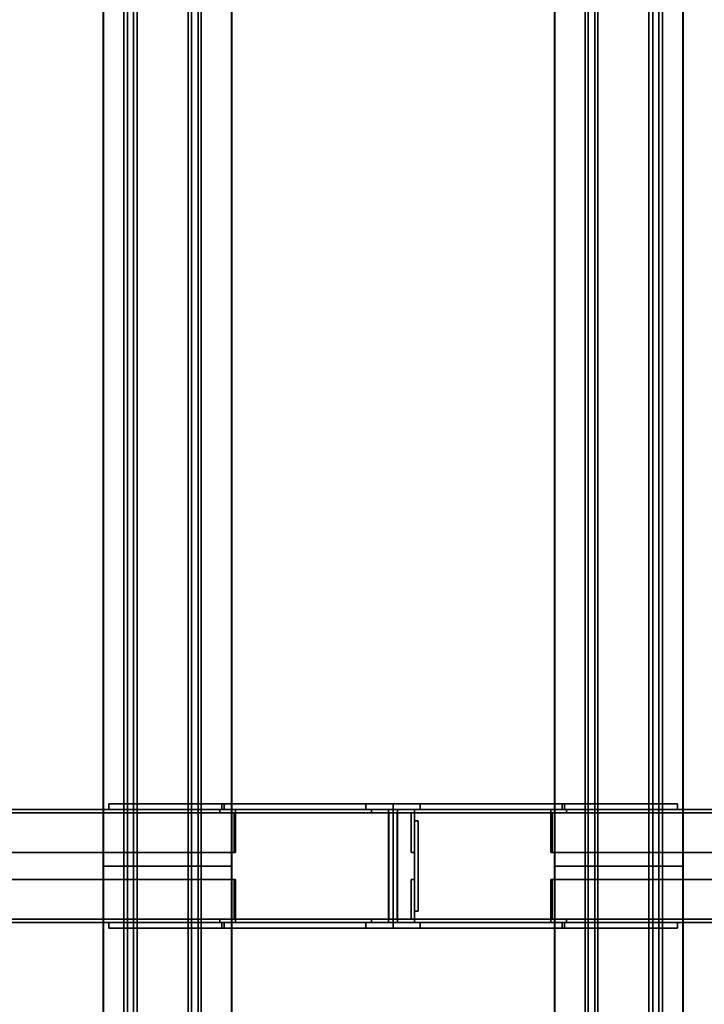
# Model space of a CAD drawing. Extents: x 13429 to 13460.1, y 572.8 to 605.1.
# Tile 17 of 256: x 13437.1 to 13437.7, y 576 to 576.9. Entities that reach past the tile are written whole.
import ezdxf

# ---------------------------------------------------------------- set-up
doc = ezdxf.new("R2010")
doc.units = 0
doc.header["$LTSCALE"] = 150
doc.header["$MEASUREMENT"] = 0
doc.layers.add('3DFACE_PLATE', color=7, linetype='CONTINUOUS')
doc.layers.add('3DFACE_SHAPE', color=7, linetype='CONTINUOUS')

msp = doc.modelspace()

# ---------------------------------------------------------------- linework, layer by layer
at = {"layer": '3DFACE_PLATE', "color": 6}
for points, invisible_edges in [([(13437.15217, 576.201, 0.4964), (13437.65429, 576.201, 0.4964), (13437.15217, 576.201, 0.34995)], 2), ([(13437.65429, 576.201, 0.4964), (13437.65429, 576.201, 0.34995), (13437.15217, 576.201, 0.34995)], 12), ([(13437.15217, 576.201, 0.34995), (13437.15217, 576.196, 0.34995), (13437.15217, 576.201, 0.4964)], 2), ([(13437.15217, 576.196, 0.34995), (13437.15217, 576.196, 0.4964), (13437.15217, 576.201, 0.4964)], 12), ([(13437.65429, 576.201, 0.34995), (13437.65429, 576.196, 0.34995), (13437.15217, 576.201, 0.34995)], 2), ([(13437.65429, 576.196, 0.34995), (13437.15217, 576.196, 0.34995), (13437.15217, 576.201, 0.34995)], 12), ([(13437.15217, 576.201, 0.4964), (13437.15217, 576.196, 0.4964), (13437.65429, 576.201, 0.4964)], 2), ([(13437.15217, 576.196, 0.4964), (13437.65429, 576.196, 0.4964), (13437.65429, 576.201, 0.4964)], 12), ([(13437.25397, 576.201, 0.79988), (13437.25198, 576.201, 0.81978), (13437.42723, 576.201, 0.6964)], 14), ([(13437.42723, 576.201, 0.6964), (13437.25198, 576.201, 0.81978), (13437.55249, 576.201, 0.79988)], 3), ([(13437.25198, 576.201, 0.81978), (13437.40323, 576.201, 0.8349), (13437.55249, 576.201, 0.79988)], 14), ([(13437.25198, 576.201, 0.81978), (13437.25198, 576.196, 0.81978), (13437.40323, 576.201, 0.8349)], 2), ([(13437.25198, 576.196, 0.81978), (13437.40323, 576.196, 0.8349), (13437.40323, 576.201, 0.8349)], 12), ([(13437.25397, 576.201, 0.79988), (13437.25397, 576.196, 0.79988), (13437.25198, 576.201, 0.81978)], 2), ([(13437.25397, 576.196, 0.79988), (13437.25198, 576.196, 0.81978), (13437.25198, 576.201, 0.81978)], 12), ([(13437.37923, 576.201, 0.6964), (13437.25397, 576.201, 0.79988), (13437.42723, 576.201, 0.6964)], 2), ([(13437.37923, 576.201, 0.6964), (13437.37923, 576.196, 0.6964), (13437.25397, 576.201, 0.79988)], 2), ([(13437.37923, 576.196, 0.6964), (13437.25397, 576.196, 0.79988), (13437.25397, 576.201, 0.79988)], 12), ([(13437.42723, 576.201, 0.6964), (13437.42723, 576.196, 0.6964), (13437.37923, 576.201, 0.6964)], 2), ([(13437.42723, 576.196, 0.6964), (13437.37923, 576.196, 0.6964), (13437.37923, 576.201, 0.6964)], 12), ([(13437.55249, 576.201, 0.79988), (13437.40323, 576.201, 0.8349), (13437.55447, 576.201, 0.81978)], 1), ([(13437.40323, 576.201, 0.8349), (13437.40323, 576.196, 0.8349), (13437.55447, 576.201, 0.81978)], 2), ([(13437.40323, 576.196, 0.8349), (13437.55447, 576.196, 0.81978), (13437.55447, 576.201, 0.81978)], 12), ([(13437.55249, 576.201, 0.79988), (13437.55249, 576.196, 0.79988), (13437.42723, 576.201, 0.6964)], 2), ([(13437.55249, 576.196, 0.79988), (13437.42723, 576.196, 0.6964), (13437.42723, 576.201, 0.6964)], 12), ([(13437.55447, 576.201, 0.81978), (13437.55447, 576.196, 0.81978), (13437.55249, 576.201, 0.79988)], 2), ([(13437.55447, 576.196, 0.81978), (13437.55249, 576.196, 0.79988), (13437.55249, 576.201, 0.79988)], 12), ([(13437.65429, 576.201, 0.4964), (13437.65429, 576.196, 0.4964), (13437.65429, 576.201, 0.34995)], 2), ([(13437.65429, 576.196, 0.4964), (13437.65429, 576.196, 0.34995), (13437.65429, 576.201, 0.34995)], 12), ([(13437.15217, 576.196, 0.34995), (13437.65429, 576.196, 0.34995), (13437.15217, 576.196, 0.4964)], 2), ([(13437.65429, 576.196, 0.34995), (13437.65429, 576.196, 0.4964), (13437.15217, 576.196, 0.4964)], 12), ([(13437.25397, 576.196, 0.79988), (13437.37923, 576.196, 0.6964), (13437.25198, 576.196, 0.81978)], 2), ([(13437.37923, 576.196, 0.6964), (13437.42723, 576.196, 0.6964), (13437.25198, 576.196, 0.81978)], 14), ([(13437.25198, 576.196, 0.81978), (13437.42723, 576.196, 0.6964), (13437.40323, 576.196, 0.8349)], 3), ([(13437.42723, 576.196, 0.6964), (13437.55249, 576.196, 0.79988), (13437.40323, 576.196, 0.8349)], 14), ([(13437.40323, 576.196, 0.8349), (13437.55249, 576.196, 0.79988), (13437.55447, 576.196, 0.81978)], 1), ([(13437.42223, 576.186, 0.6514), (13437.42223, 576.186, 0.6114), (13437.42223, 576.106, 0.6514)], 2), ([(13437.42223, 576.186, 0.6114), (13437.42223, 576.106, 0.6114), (13437.42223, 576.106, 0.6514)], 12), ([(13437.42523, 576.186, 0.6514), (13437.42223, 576.186, 0.6514), (13437.42523, 576.106, 0.6514)], 2), ([(13437.42223, 576.186, 0.6514), (13437.42223, 576.106, 0.6514), (13437.42523, 576.106, 0.6514)], 12), ([(13437.42523, 576.186, 0.6114), (13437.42223, 576.186, 0.6114), (13437.42523, 576.186, 0.6514)], 2), ([(13437.42223, 576.186, 0.6114), (13437.42223, 576.186, 0.6514), (13437.42523, 576.186, 0.6514)], 12), ([(13437.42523, 576.106, 0.6114), (13437.42223, 576.106, 0.6114), (13437.42523, 576.186, 0.6114)], 2), ([(13437.42223, 576.106, 0.6114), (13437.42223, 576.186, 0.6114), (13437.42523, 576.186, 0.6114)], 12), ([(13437.42223, 576.186, 0.5814), (13437.42223, 576.186, 0.5414), (13437.42223, 576.106, 0.5814)], 2), ([(13437.42223, 576.186, 0.5414), (13437.42223, 576.106, 0.5414), (13437.42223, 576.106, 0.5814)], 12), ([(13437.42523, 576.186, 0.5814), (13437.42223, 576.186, 0.5814), (13437.42523, 576.106, 0.5814)], 2), ([(13437.42223, 576.186, 0.5814), (13437.42223, 576.106, 0.5814), (13437.42523, 576.106, 0.5814)], 12), ([(13437.42523, 576.186, 0.5414), (13437.42223, 576.186, 0.5414), (13437.42523, 576.186, 0.5814)], 2), ([(13437.42223, 576.186, 0.5414), (13437.42223, 576.186, 0.5814), (13437.42523, 576.186, 0.5814)], 12), ([(13437.42523, 576.106, 0.5414), (13437.42223, 576.106, 0.5414), (13437.42523, 576.186, 0.5414)], 2), ([(13437.42223, 576.106, 0.5414), (13437.42223, 576.186, 0.5414), (13437.42523, 576.186, 0.5414)], 12), ([(13437.42523, 576.106, 0.6514), (13437.42523, 576.106, 0.6114), (13437.42523, 576.186, 0.6514)], 2), ([(13437.42523, 576.106, 0.6114), (13437.42523, 576.186, 0.6114), (13437.42523, 576.186, 0.6514)], 12), ([(13437.42523, 576.106, 0.5814), (13437.42523, 576.106, 0.5414), (13437.42523, 576.186, 0.5814)], 2), ([(13437.42523, 576.106, 0.5414), (13437.42523, 576.186, 0.5414), (13437.42523, 576.186, 0.5814)], 12), ([(13437.42523, 576.106, 0.6514), (13437.42223, 576.106, 0.6514), (13437.42523, 576.106, 0.6114)], 2), ([(13437.42223, 576.106, 0.6514), (13437.42223, 576.106, 0.6114), (13437.42523, 576.106, 0.6114)], 12), ([(13437.42523, 576.106, 0.5814), (13437.42223, 576.106, 0.5814), (13437.42523, 576.106, 0.5414)], 2), ([(13437.42223, 576.106, 0.5814), (13437.42223, 576.106, 0.5414), (13437.42523, 576.106, 0.5414)], 12), ([(13437.15217, 576.096, 0.4964), (13437.65429, 576.096, 0.4964), (13437.15217, 576.096, 0.34995)], 2), ([(13437.65429, 576.096, 0.4964), (13437.65429, 576.096, 0.34995), (13437.15217, 576.096, 0.34995)], 12), ([(13437.15217, 576.096, 0.34995), (13437.15217, 576.091, 0.34995), (13437.15217, 576.096, 0.4964)], 2), ([(13437.15217, 576.091, 0.34995), (13437.15217, 576.091, 0.4964), (13437.15217, 576.096, 0.4964)], 12), ([(13437.65429, 576.096, 0.34995), (13437.65429, 576.091, 0.34995), (13437.15217, 576.096, 0.34995)], 2), ([(13437.65429, 576.091, 0.34995), (13437.15217, 576.091, 0.34995), (13437.15217, 576.096, 0.34995)], 12), ([(13437.15217, 576.096, 0.4964), (13437.15217, 576.091, 0.4964), (13437.65429, 576.096, 0.4964)], 2), ([(13437.15217, 576.091, 0.4964), (13437.65429, 576.091, 0.4964), (13437.65429, 576.096, 0.4964)], 12), ([(13437.25397, 576.096, 0.79988), (13437.25198, 576.096, 0.81978), (13437.42723, 576.096, 0.6964)], 14), ([(13437.42723, 576.096, 0.6964), (13437.25198, 576.096, 0.81978), (13437.55249, 576.096, 0.79988)], 3), ([(13437.25198, 576.096, 0.81978), (13437.40323, 576.096, 0.8349), (13437.55249, 576.096, 0.79988)], 14), ([(13437.25198, 576.096, 0.81978), (13437.25198, 576.091, 0.81978), (13437.40323, 576.096, 0.8349)], 2), ([(13437.25198, 576.091, 0.81978), (13437.40323, 576.091, 0.8349), (13437.40323, 576.096, 0.8349)], 12), ([(13437.25397, 576.096, 0.79988), (13437.25397, 576.091, 0.79988), (13437.25198, 576.096, 0.81978)], 2), ([(13437.25397, 576.091, 0.79988), (13437.25198, 576.091, 0.81978), (13437.25198, 576.096, 0.81978)], 12), ([(13437.37923, 576.096, 0.6964), (13437.25397, 576.096, 0.79988), (13437.42723, 576.096, 0.6964)], 2), ([(13437.37923, 576.096, 0.6964), (13437.37923, 576.091, 0.6964), (13437.25397, 576.096, 0.79988)], 2), ([(13437.37923, 576.091, 0.6964), (13437.25397, 576.091, 0.79988), (13437.25397, 576.096, 0.79988)], 12), ([(13437.42723, 576.096, 0.6964), (13437.42723, 576.091, 0.6964), (13437.37923, 576.096, 0.6964)], 2), ([(13437.42723, 576.091, 0.6964), (13437.37923, 576.091, 0.6964), (13437.37923, 576.096, 0.6964)], 12), ([(13437.55249, 576.096, 0.79988), (13437.40323, 576.096, 0.8349), (13437.55447, 576.096, 0.81978)], 1), ([(13437.40323, 576.096, 0.8349), (13437.40323, 576.091, 0.8349), (13437.55447, 576.096, 0.81978)], 2), ([(13437.40323, 576.091, 0.8349), (13437.55447, 576.091, 0.81978), (13437.55447, 576.096, 0.81978)], 12), ([(13437.55249, 576.096, 0.79988), (13437.55249, 576.091, 0.79988), (13437.42723, 576.096, 0.6964)], 2), ([(13437.55249, 576.091, 0.79988), (13437.42723, 576.091, 0.6964), (13437.42723, 576.096, 0.6964)], 12), ([(13437.55447, 576.096, 0.81978), (13437.55447, 576.091, 0.81978), (13437.55249, 576.096, 0.79988)], 2), ([(13437.55447, 576.091, 0.81978), (13437.55249, 576.091, 0.79988), (13437.55249, 576.096, 0.79988)], 12), ([(13437.65429, 576.096, 0.4964), (13437.65429, 576.091, 0.4964), (13437.65429, 576.096, 0.34995)], 2), ([(13437.65429, 576.091, 0.4964), (13437.65429, 576.091, 0.34995), (13437.65429, 576.096, 0.34995)], 12), ([(13437.15217, 576.091, 0.34995), (13437.65429, 576.091, 0.34995), (13437.15217, 576.091, 0.4964)], 2), ([(13437.65429, 576.091, 0.34995), (13437.65429, 576.091, 0.4964), (13437.15217, 576.091, 0.4964)], 12), ([(13437.25397, 576.091, 0.79988), (13437.37923, 576.091, 0.6964), (13437.25198, 576.091, 0.81978)], 2), ([(13437.37923, 576.091, 0.6964), (13437.42723, 576.091, 0.6964), (13437.25198, 576.091, 0.81978)], 14), ([(13437.25198, 576.091, 0.81978), (13437.42723, 576.091, 0.6964), (13437.40323, 576.091, 0.8349)], 3), ([(13437.42723, 576.091, 0.6964), (13437.55249, 576.091, 0.79988), (13437.40323, 576.091, 0.8349)], 14), ([(13437.40323, 576.091, 0.8349), (13437.55249, 576.091, 0.79988), (13437.55447, 576.091, 0.81978)], 1)]:
    msp.add_3dface(points, dxfattribs=dict(at, invisible_edges=invisible_edges))
at = {"layer": '3DFACE_SHAPE', "color": 13}
for points, invisible_edges in [([(13437.14724, 579.446, 0.83246), (13437.14724, 576.146, 0.83246), (13437.17407, 579.446, 0.83514)], 2), ([(13437.14724, 576.146, 0.83246), (13437.17407, 576.146, 0.83514), (13437.17407, 579.446, 0.83514)], 12), ([(13437.14754, 579.446, 0.82943), (13437.14754, 576.146, 0.82943), (13437.14724, 579.446, 0.83246)], 2), ([(13437.14754, 576.146, 0.82943), (13437.14724, 576.146, 0.83246), (13437.14724, 579.446, 0.83246)], 12), ([(13437.1774, 579.446, 0.83242), (13437.1774, 576.146, 0.83242), (13437.14754, 579.446, 0.82943)], 2), ([(13437.1774, 576.146, 0.83242), (13437.14754, 576.146, 0.82943), (13437.14754, 579.446, 0.82943)], 12), ([(13437.16542, 579.446, 0.92167), (13437.16542, 576.146, 0.92167), (13437.22512, 579.446, 0.92764)], 2), ([(13437.16542, 576.146, 0.92167), (13437.22512, 576.146, 0.92764), (13437.22512, 579.446, 0.92764)], 12), ([(13437.17407, 579.446, 0.83514), (13437.17407, 576.146, 0.83514), (13437.16542, 579.446, 0.92167)], 2), ([(13437.17407, 576.146, 0.83514), (13437.16542, 576.146, 0.92167), (13437.16542, 579.446, 0.92167)], 12), ([(13437.16874, 579.446, 0.91895), (13437.16874, 576.146, 0.91895), (13437.1774, 579.446, 0.83242)], 2), ([(13437.16874, 576.146, 0.91895), (13437.1774, 576.146, 0.83242), (13437.1774, 579.446, 0.83242)], 12), ([(13437.2224, 579.446, 0.92431), (13437.2224, 576.146, 0.92431), (13437.16874, 579.446, 0.91895)], 2), ([(13437.2224, 576.146, 0.92431), (13437.16874, 576.146, 0.91895), (13437.16874, 579.446, 0.91895)], 12), ([(13437.23105, 579.446, 0.83778), (13437.23105, 576.146, 0.83778), (13437.2224, 579.446, 0.92431)], 2), ([(13437.23105, 576.146, 0.83778), (13437.2224, 576.146, 0.92431), (13437.2224, 579.446, 0.92431)], 12), ([(13437.22512, 579.446, 0.92764), (13437.22512, 576.146, 0.92764), (13437.23377, 579.446, 0.84111)], 2), ([(13437.22512, 576.146, 0.92764), (13437.23377, 576.146, 0.84111), (13437.23377, 579.446, 0.84111)], 12), ([(13437.2609, 579.446, 0.84077), (13437.2609, 576.146, 0.84077), (13437.23105, 579.446, 0.83778)], 2), ([(13437.2609, 576.146, 0.84077), (13437.23105, 576.146, 0.83778), (13437.23105, 579.446, 0.83778)], 12), ([(13437.23377, 579.446, 0.84111), (13437.23377, 576.146, 0.84111), (13437.2606, 579.446, 0.84379)], 2), ([(13437.23377, 576.146, 0.84111), (13437.2606, 576.146, 0.84379), (13437.2606, 579.446, 0.84379)], 12), ([(13437.2606, 579.446, 0.84379), (13437.2606, 576.146, 0.84379), (13437.2609, 579.446, 0.84077)], 2), ([(13437.2606, 576.146, 0.84379), (13437.2609, 576.146, 0.84077), (13437.2609, 579.446, 0.84077)], 12), ([(13437.54556, 579.446, 0.84077), (13437.54556, 576.146, 0.84077), (13437.54586, 579.446, 0.84379)], 2), ([(13437.54556, 576.146, 0.84077), (13437.54586, 576.146, 0.84379), (13437.54586, 579.446, 0.84379)], 12), ([(13437.57541, 579.446, 0.83778), (13437.57541, 576.146, 0.83778), (13437.54556, 579.446, 0.84077)], 2), ([(13437.57541, 576.146, 0.83778), (13437.54556, 576.146, 0.84077), (13437.54556, 579.446, 0.84077)], 12), ([(13437.54586, 579.446, 0.84379), (13437.54586, 576.146, 0.84379), (13437.57269, 579.446, 0.84111)], 2), ([(13437.54586, 576.146, 0.84379), (13437.57269, 576.146, 0.84111), (13437.57269, 579.446, 0.84111)], 12), ([(13437.57269, 579.446, 0.84111), (13437.57269, 576.146, 0.84111), (13437.58134, 579.446, 0.92764)], 2), ([(13437.57269, 576.146, 0.84111), (13437.58134, 576.146, 0.92764), (13437.58134, 579.446, 0.92764)], 12), ([(13437.58406, 579.446, 0.92431), (13437.58406, 576.146, 0.92431), (13437.57541, 579.446, 0.83778)], 2), ([(13437.58406, 576.146, 0.92431), (13437.57541, 576.146, 0.83778), (13437.57541, 579.446, 0.83778)], 12), ([(13437.58134, 579.446, 0.92764), (13437.58134, 576.146, 0.92764), (13437.64104, 579.446, 0.92167)], 2), ([(13437.58134, 576.146, 0.92764), (13437.64104, 576.146, 0.92167), (13437.64104, 579.446, 0.92167)], 12), ([(13437.63772, 579.446, 0.91895), (13437.63772, 576.146, 0.91895), (13437.58406, 579.446, 0.92431)], 2), ([(13437.63772, 576.146, 0.91895), (13437.58406, 576.146, 0.92431), (13437.58406, 579.446, 0.92431)], 12), ([(13437.62906, 579.446, 0.83242), (13437.62906, 576.146, 0.83242), (13437.63772, 579.446, 0.91895)], 2), ([(13437.62906, 576.146, 0.83242), (13437.63772, 576.146, 0.91895), (13437.63772, 579.446, 0.91895)], 12), ([(13437.65891, 579.446, 0.82943), (13437.65891, 576.146, 0.82943), (13437.62906, 579.446, 0.83242)], 2), ([(13437.65891, 576.146, 0.82943), (13437.62906, 576.146, 0.83242), (13437.62906, 579.446, 0.83242)], 12), ([(13437.63239, 579.446, 0.83514), (13437.63239, 576.146, 0.83514), (13437.65922, 579.446, 0.83246)], 2), ([(13437.63239, 576.146, 0.83514), (13437.65922, 576.146, 0.83246), (13437.65922, 579.446, 0.83246)], 12), ([(13437.64104, 579.446, 0.92167), (13437.64104, 576.146, 0.92167), (13437.63239, 579.446, 0.83514)], 2), ([(13437.64104, 576.146, 0.92167), (13437.63239, 576.146, 0.83514), (13437.63239, 579.446, 0.83514)], 12), ([(13437.65922, 579.446, 0.83246), (13437.65922, 576.146, 0.83246), (13437.65891, 579.446, 0.82943)], 2), ([(13437.65922, 576.146, 0.83246), (13437.65891, 576.146, 0.82943), (13437.65891, 579.446, 0.82943)], 12), ([(13433.20784, 576.196, 0.43547), (13437.39925, 576.196, 0.8546), (13433.21182, 576.196, 0.39567)], 2), ([(13433.20784, 576.096, 0.43547), (13437.39925, 576.096, 0.8546), (13433.20784, 576.196, 0.43547)], 2), ([(13437.39925, 576.096, 0.8546), (13437.39925, 576.196, 0.8546), (13433.20784, 576.196, 0.43547)], 12), ([(13433.20814, 576.19296, 0.43245), (13437.39955, 576.19296, 0.85158), (13433.20814, 576.09904, 0.43245)], 2), ([(13437.39955, 576.19296, 0.85158), (13437.39955, 576.09904, 0.85158), (13433.20814, 576.09904, 0.43245)], 12), ([(13433.21182, 576.19296, 0.39567), (13437.40323, 576.19296, 0.8148), (13433.20814, 576.19296, 0.43245)], 2), ([(13437.40323, 576.19296, 0.8148), (13437.39955, 576.19296, 0.85158), (13433.20814, 576.19296, 0.43245)], 12), ([(13433.21182, 576.196, 0.39567), (13437.40323, 576.196, 0.8148), (13433.21182, 576.19296, 0.39567)], 2), ([(13437.40323, 576.196, 0.8148), (13437.40323, 576.19296, 0.8148), (13433.21182, 576.19296, 0.39567)], 12), ([(13437.39925, 576.196, 0.8546), (13437.40323, 576.196, 0.8148), (13433.21182, 576.196, 0.39567)], 12), ([(13434.35313, 576.196, 0.36995), (13437.40323, 576.196, 0.36995), (13434.35313, 576.196, 0.32995)], 2), ([(13437.40323, 576.196, 0.36995), (13437.40323, 576.196, 0.32995), (13434.35313, 576.196, 0.32995)], 12), ([(13434.35313, 576.19296, 0.36995), (13437.40323, 576.19296, 0.36995), (13434.35313, 576.196, 0.36995)], 2), ([(13437.40323, 576.19296, 0.36995), (13437.40323, 576.196, 0.36995), (13434.35313, 576.196, 0.36995)], 12), ([(13434.35313, 576.196, 0.32995), (13437.40323, 576.196, 0.32995), (13434.35313, 576.096, 0.32995)], 2), ([(13437.40323, 576.196, 0.32995), (13437.40323, 576.096, 0.32995), (13434.35313, 576.096, 0.32995)], 12), ([(13434.35313, 576.19296, 0.33299), (13437.40323, 576.19296, 0.33299), (13434.35313, 576.19296, 0.36995)], 2), ([(13437.40323, 576.19296, 0.33299), (13437.40323, 576.19296, 0.36995), (13434.35313, 576.19296, 0.36995)], 12), ([(13434.35313, 576.09904, 0.33299), (13437.40323, 576.09904, 0.33299), (13434.35313, 576.19296, 0.33299)], 2), ([(13437.40323, 576.09904, 0.33299), (13437.40323, 576.19296, 0.33299), (13434.35313, 576.19296, 0.33299)], 12), ([(13437.25013, 576.196, 0.38025), (13436.49535, 576.196, 0.67967), (13437.26414, 576.196, 0.41557)], 2), ([(13436.49535, 576.196, 0.67967), (13436.50936, 576.196, 0.715), (13437.26414, 576.196, 0.41557)], 12), ([(13437.25013, 576.1928, 0.38025), (13436.49535, 576.1928, 0.67967), (13437.25013, 576.196, 0.38025)], 2), ([(13436.49535, 576.1928, 0.67967), (13436.49535, 576.196, 0.67967), (13437.25013, 576.196, 0.38025)], 12), ([(13436.50818, 576.1928, 0.71202), (13436.49535, 576.1928, 0.67967), (13437.25013, 576.1928, 0.38025)], 12), ([(13437.26296, 576.1928, 0.41259), (13436.50818, 576.1928, 0.71202), (13437.25013, 576.1928, 0.38025)], 2), ([(13437.26296, 576.158, 0.41259), (13436.50818, 576.158, 0.71202), (13437.26296, 576.1928, 0.41259)], 2), ([(13436.50818, 576.158, 0.71202), (13436.50818, 576.1928, 0.71202), (13437.26296, 576.1928, 0.41259)], 12), ([(13437.26414, 576.196, 0.41557), (13436.50936, 576.196, 0.715), (13437.26414, 576.158, 0.41557)], 2), ([(13436.50936, 576.196, 0.715), (13436.50936, 576.158, 0.715), (13437.26414, 576.158, 0.41557)], 12), ([(13437.26296, 576.1928, 0.41259), (13437.25013, 576.196, 0.38025), (13437.26414, 576.196, 0.41557)], 13), ([(13437.26296, 576.1928, 0.41259), (13437.25013, 576.1928, 0.38025), (13437.25013, 576.196, 0.38025)], 12), ([(13437.26414, 576.158, 0.41557), (13437.26296, 576.1928, 0.41259), (13437.26414, 576.196, 0.41557)], 3), ([(13437.26296, 576.158, 0.41259), (13437.26296, 576.1928, 0.41259), (13437.26414, 576.158, 0.41557)], 2), ([(13437.41903, 576.1928, 0.3914), (13437.38423, 576.196, 0.3914), (13437.42223, 576.196, 0.3914)], 13), ([(13437.41903, 576.1928, 0.3914), (13437.38423, 576.1928, 0.3914), (13437.38423, 576.196, 0.3914)], 12), ([(13437.38423, 576.1928, 0.8014), (13437.41903, 576.1928, 0.8014), (13437.38423, 576.196, 0.8014)], 2), ([(13437.38423, 576.196, 0.8014), (13437.41903, 576.1928, 0.8014), (13437.42223, 576.196, 0.8014)], 3), ([(13437.38423, 576.196, 0.3914), (13437.38423, 576.196, 0.8014), (13437.42223, 576.196, 0.3914)], 2), ([(13437.38423, 576.196, 0.8014), (13437.42223, 576.196, 0.8014), (13437.42223, 576.196, 0.3914)], 12), ([(13437.38423, 576.1928, 0.3914), (13437.38423, 576.1928, 0.8014), (13437.38423, 576.196, 0.3914)], 2), ([(13437.38423, 576.1928, 0.8014), (13437.38423, 576.196, 0.8014), (13437.38423, 576.196, 0.3914)], 12), ([(13437.41903, 576.1928, 0.3914), (13437.41903, 576.1928, 0.8014), (13437.38423, 576.1928, 0.3914)], 2), ([(13437.41903, 576.1928, 0.8014), (13437.38423, 576.1928, 0.8014), (13437.38423, 576.1928, 0.3914)], 12), ([(13437.39925, 576.096, 0.8546), (13437.39955, 576.19296, 0.85158), (13437.39925, 576.196, 0.8546)], 3), ([(13437.39955, 576.19296, 0.85158), (13437.40323, 576.196, 0.8148), (13437.39925, 576.196, 0.8546)], 13), ([(13437.39955, 576.09904, 0.85158), (13437.39955, 576.19296, 0.85158), (13437.39925, 576.096, 0.8546)], 14), ([(13437.39955, 576.19296, 0.85158), (13437.40323, 576.19296, 0.8148), (13437.40323, 576.196, 0.8148)], 12), ([(13437.40323, 576.19296, 0.36995), (13437.40323, 576.19296, 0.33299), (13437.40323, 576.196, 0.36995)], 2), ([(13437.40323, 576.196, 0.36995), (13437.40323, 576.19296, 0.33299), (13437.40323, 576.196, 0.32995)], 3), ([(13437.40323, 576.19296, 0.33299), (13437.40323, 576.09904, 0.33299), (13437.40323, 576.196, 0.32995)], 14), ([(13437.40323, 576.196, 0.32995), (13437.40323, 576.09904, 0.33299), (13437.40323, 576.096, 0.32995)], 3), ([(13437.40323, 576.096, 0.32995), (13437.40323, 576.19296, 0.33299), (13437.40323, 576.196, 0.32995)], 3), ([(13437.40323, 576.19296, 0.33299), (13437.40323, 576.196, 0.36995), (13437.40323, 576.196, 0.32995)], 13), ([(13437.40323, 576.19296, 0.33299), (13437.40323, 576.19296, 0.36995), (13437.40323, 576.196, 0.36995)], 12), ([(13437.40323, 576.196, 0.36995), (13440.45333, 576.196, 0.36995), (13437.40323, 576.196, 0.32995)], 2), ([(13440.45333, 576.196, 0.36995), (13440.45333, 576.196, 0.32995), (13437.40323, 576.196, 0.32995)], 12), ([(13437.40323, 576.19296, 0.36995), (13440.45333, 576.19296, 0.36995), (13437.40323, 576.196, 0.36995)], 2), ([(13440.45333, 576.19296, 0.36995), (13440.45333, 576.196, 0.36995), (13437.40323, 576.196, 0.36995)], 12), ([(13437.40323, 576.196, 0.32995), (13440.45333, 576.196, 0.32995), (13437.40323, 576.096, 0.32995)], 2), ([(13440.45333, 576.196, 0.32995), (13440.45333, 576.096, 0.32995), (13437.40323, 576.096, 0.32995)], 12), ([(13437.40323, 576.19296, 0.8148), (13437.40691, 576.19296, 0.85158), (13437.40323, 576.196, 0.8148)], 2), ([(13437.40323, 576.196, 0.8148), (13437.40691, 576.19296, 0.85158), (13437.40721, 576.196, 0.8546)], 3), ([(13437.40323, 576.196, 0.8148), (13441.59464, 576.196, 0.39567), (13437.40323, 576.19296, 0.8148)], 2), ([(13441.59464, 576.196, 0.39567), (13441.59464, 576.19296, 0.39567), (13437.40323, 576.19296, 0.8148)], 12), ([(13437.40721, 576.196, 0.8546), (13441.59862, 576.196, 0.43547), (13437.40323, 576.196, 0.8148)], 2), ([(13441.59862, 576.196, 0.43547), (13441.59464, 576.196, 0.39567), (13437.40323, 576.196, 0.8148)], 12), ([(13437.40323, 576.09904, 0.33299), (13437.40323, 576.19296, 0.33299), (13437.40323, 576.096, 0.32995)], 14), ([(13437.40323, 576.19296, 0.33299), (13440.45333, 576.19296, 0.33299), (13437.40323, 576.19296, 0.36995)], 2), ([(13440.45333, 576.19296, 0.33299), (13440.45333, 576.19296, 0.36995), (13437.40323, 576.19296, 0.36995)], 12), ([(13437.40323, 576.09904, 0.33299), (13440.45333, 576.09904, 0.33299), (13437.40323, 576.19296, 0.33299)], 2), ([(13440.45333, 576.09904, 0.33299), (13440.45333, 576.19296, 0.33299), (13437.40323, 576.19296, 0.33299)], 12), ([(13437.40323, 576.19296, 0.8148), (13441.59464, 576.19296, 0.39567), (13437.40691, 576.19296, 0.85158)], 2), ([(13437.40691, 576.19296, 0.85158), (13437.40691, 576.09904, 0.85158), (13437.40721, 576.196, 0.8546)], 14), ([(13437.40721, 576.196, 0.8546), (13437.40691, 576.09904, 0.85158), (13437.40721, 576.096, 0.8546)], 3), ([(13437.40691, 576.19296, 0.85158), (13441.59832, 576.19296, 0.43245), (13437.40691, 576.09904, 0.85158)], 2), ([(13441.59832, 576.19296, 0.43245), (13441.59832, 576.09904, 0.43245), (13437.40691, 576.09904, 0.85158)], 12), ([(13441.59464, 576.19296, 0.39567), (13441.59832, 576.19296, 0.43245), (13437.40691, 576.19296, 0.85158)], 12), ([(13437.40721, 576.096, 0.8546), (13441.59862, 576.096, 0.43547), (13437.40721, 576.196, 0.8546)], 2), ([(13441.59862, 576.096, 0.43547), (13441.59862, 576.196, 0.43547), (13437.40721, 576.196, 0.8546)], 12), ([(13437.42223, 576.158, 0.3914), (13437.41903, 576.1928, 0.3914), (13437.42223, 576.196, 0.3914)], 3), ([(13437.41903, 576.1928, 0.8014), (13437.42223, 576.158, 0.8014), (13437.42223, 576.196, 0.8014)], 13), ([(13437.41903, 576.158, 0.3914), (13437.41903, 576.1928, 0.3914), (13437.42223, 576.158, 0.3914)], 2), ([(13437.41903, 576.1928, 0.8014), (13437.41903, 576.158, 0.8014), (13437.42223, 576.158, 0.8014)], 12), ([(13437.41903, 576.158, 0.3914), (13437.41903, 576.158, 0.8014), (13437.41903, 576.1928, 0.3914)], 2), ([(13437.41903, 576.158, 0.8014), (13437.41903, 576.1928, 0.8014), (13437.41903, 576.1928, 0.3914)], 12), ([(13437.42223, 576.196, 0.3914), (13437.42223, 576.196, 0.8014), (13437.42223, 576.158, 0.3914)], 2), ([(13437.42223, 576.196, 0.8014), (13437.42223, 576.158, 0.8014), (13437.42223, 576.158, 0.3914)], 12), ([(13437.55633, 576.196, 0.38025), (13437.5435, 576.1928, 0.41259), (13437.54232, 576.196, 0.41557)], 3), ([(13437.5435, 576.1928, 0.41259), (13437.54232, 576.158, 0.41557), (13437.54232, 576.196, 0.41557)], 13), ([(13437.55633, 576.196, 0.38025), (13437.54232, 576.196, 0.41557), (13438.2971, 576.196, 0.715)], 12), ([(13438.2971, 576.196, 0.715), (13437.54232, 576.196, 0.41557), (13438.2971, 576.158, 0.715)], 2), ([(13437.54232, 576.196, 0.41557), (13437.54232, 576.158, 0.41557), (13438.2971, 576.158, 0.715)], 12), ([(13437.5435, 576.1928, 0.41259), (13437.5435, 576.158, 0.41259), (13437.54232, 576.158, 0.41557)], 12), ([(13437.55633, 576.1928, 0.38025), (13437.5435, 576.1928, 0.41259), (13437.55633, 576.196, 0.38025)], 2), ([(13438.29828, 576.1928, 0.71202), (13437.5435, 576.1928, 0.41259), (13438.31111, 576.1928, 0.67967)], 2), ([(13437.5435, 576.1928, 0.41259), (13437.55633, 576.1928, 0.38025), (13438.31111, 576.1928, 0.67967)], 12), ([(13438.29828, 576.158, 0.71202), (13437.5435, 576.158, 0.41259), (13438.29828, 576.1928, 0.71202)], 2), ([(13437.5435, 576.158, 0.41259), (13437.5435, 576.1928, 0.41259), (13438.29828, 576.1928, 0.71202)], 12), ([(13438.31111, 576.196, 0.67967), (13437.55633, 576.196, 0.38025), (13438.2971, 576.196, 0.715)], 2), ([(13438.31111, 576.1928, 0.67967), (13437.55633, 576.1928, 0.38025), (13438.31111, 576.196, 0.67967)], 2), ([(13437.55633, 576.1928, 0.38025), (13437.55633, 576.196, 0.38025), (13438.31111, 576.196, 0.67967)], 12), ([(13436.50936, 576.158, 0.715), (13436.50818, 576.158, 0.71202), (13437.26296, 576.158, 0.41259)], 12), ([(13437.26414, 576.158, 0.41557), (13436.50936, 576.158, 0.715), (13437.26296, 576.158, 0.41259)], 2), ([(13437.42223, 576.158, 0.3914), (13437.42223, 576.158, 0.8014), (13437.41903, 576.158, 0.3914)], 2), ([(13437.42223, 576.158, 0.8014), (13437.41903, 576.158, 0.8014), (13437.41903, 576.158, 0.3914)], 12), ([(13438.2971, 576.158, 0.715), (13437.54232, 576.158, 0.41557), (13438.29828, 576.158, 0.71202)], 2), ([(13437.54232, 576.158, 0.41557), (13437.5435, 576.158, 0.41259), (13438.29828, 576.158, 0.71202)], 12), ([(13437.14754, 576.146, 0.82943), (13437.14724, 576.146, 0.83246), (13437.17407, 576.146, 0.83514)], 12), ([(13437.17407, 572.846, 0.83514), (13437.17407, 576.146, 0.83514), (13437.14724, 572.846, 0.83246)], 2), ([(13437.17407, 576.146, 0.83514), (13437.14724, 576.146, 0.83246), (13437.14724, 572.846, 0.83246)], 12), ([(13437.14724, 572.846, 0.83246), (13437.14724, 576.146, 0.83246), (13437.14754, 572.846, 0.82943)], 2), ([(13437.14724, 576.146, 0.83246), (13437.14754, 576.146, 0.82943), (13437.14754, 572.846, 0.82943)], 12), ([(13437.14754, 576.146, 0.82943), (13437.1774, 576.146, 0.83242), (13437.14724, 576.146, 0.83246)], 2), ([(13437.14724, 576.146, 0.83246), (13437.1774, 576.146, 0.83242), (13437.17407, 576.146, 0.83514)], 3), ([(13437.1774, 576.146, 0.83242), (13437.14754, 576.146, 0.82943), (13437.17407, 576.146, 0.83514)], 14), ([(13437.14754, 572.846, 0.82943), (13437.14754, 576.146, 0.82943), (13437.1774, 572.846, 0.83242)], 2), ([(13437.14754, 576.146, 0.82943), (13437.1774, 576.146, 0.83242), (13437.1774, 572.846, 0.83242)], 12), ([(13437.22512, 576.146, 0.92764), (13437.16874, 576.146, 0.91895), (13437.16542, 576.146, 0.92167)], 3), ([(13437.16874, 576.146, 0.91895), (13437.17407, 576.146, 0.83514), (13437.16542, 576.146, 0.92167)], 13), ([(13437.16542, 572.846, 0.92167), (13437.16542, 576.146, 0.92167), (13437.17407, 572.846, 0.83514)], 2), ([(13437.16542, 576.146, 0.92167), (13437.17407, 576.146, 0.83514), (13437.17407, 572.846, 0.83514)], 12), ([(13437.22512, 572.846, 0.92764), (13437.22512, 576.146, 0.92764), (13437.16542, 572.846, 0.92167)], 2), ([(13437.22512, 576.146, 0.92764), (13437.16542, 576.146, 0.92167), (13437.16542, 572.846, 0.92167)], 12), ([(13437.17407, 576.146, 0.83514), (13437.16874, 576.146, 0.91895), (13437.16542, 576.146, 0.92167)], 3), ([(13437.16874, 576.146, 0.91895), (13437.2224, 576.146, 0.92431), (13437.16542, 576.146, 0.92167)], 14), ([(13437.16542, 576.146, 0.92167), (13437.2224, 576.146, 0.92431), (13437.22512, 576.146, 0.92764)], 3), ([(13437.2224, 576.146, 0.92431), (13437.16874, 576.146, 0.91895), (13437.22512, 576.146, 0.92764)], 14), ([(13437.16874, 576.146, 0.91895), (13437.1774, 576.146, 0.83242), (13437.17407, 576.146, 0.83514)], 14), ([(13437.16874, 572.846, 0.91895), (13437.16874, 576.146, 0.91895), (13437.2224, 572.846, 0.92431)], 2), ([(13437.16874, 576.146, 0.91895), (13437.2224, 576.146, 0.92431), (13437.2224, 572.846, 0.92431)], 12), ([(13437.1774, 572.846, 0.83242), (13437.1774, 576.146, 0.83242), (13437.16874, 572.846, 0.91895)], 2), ([(13437.1774, 576.146, 0.83242), (13437.16874, 576.146, 0.91895), (13437.16874, 572.846, 0.91895)], 12), ([(13437.1774, 576.146, 0.83242), (13437.16874, 576.146, 0.91895), (13437.17407, 576.146, 0.83514)], 14), ([(13437.23105, 576.146, 0.83778), (13437.2224, 576.146, 0.92431), (13437.23377, 576.146, 0.84111)], 14), ([(13437.23377, 576.146, 0.84111), (13437.2224, 576.146, 0.92431), (13437.22512, 576.146, 0.92764)], 3), ([(13437.2224, 572.846, 0.92431), (13437.2224, 576.146, 0.92431), (13437.23105, 572.846, 0.83778)], 2), ([(13437.2224, 576.146, 0.92431), (13437.23105, 576.146, 0.83778), (13437.23105, 572.846, 0.83778)], 12), ([(13437.2224, 576.146, 0.92431), (13437.23377, 576.146, 0.84111), (13437.22512, 576.146, 0.92764)], 13), ([(13437.2224, 576.146, 0.92431), (13437.23105, 576.146, 0.83778), (13437.23377, 576.146, 0.84111)], 14), ([(13437.23377, 572.846, 0.84111), (13437.23377, 576.146, 0.84111), (13437.22512, 572.846, 0.92764)], 2), ([(13437.23377, 576.146, 0.84111), (13437.22512, 576.146, 0.92764), (13437.22512, 572.846, 0.92764)], 12), ([(13437.2609, 576.146, 0.84077), (13437.23105, 576.146, 0.83778), (13437.2606, 576.146, 0.84379)], 2), ([(13437.2606, 576.146, 0.84379), (13437.23105, 576.146, 0.83778), (13437.23377, 576.146, 0.84111)], 3), ([(13437.23105, 572.846, 0.83778), (13437.23105, 576.146, 0.83778), (13437.2609, 572.846, 0.84077)], 2), ([(13437.23105, 576.146, 0.83778), (13437.2609, 576.146, 0.84077), (13437.2609, 572.846, 0.84077)], 12), ([(13437.23105, 576.146, 0.83778), (13437.2609, 576.146, 0.84077), (13437.23377, 576.146, 0.84111)], 14), ([(13437.2606, 572.846, 0.84379), (13437.2606, 576.146, 0.84379), (13437.23377, 572.846, 0.84111)], 2), ([(13437.2606, 576.146, 0.84379), (13437.23377, 576.146, 0.84111), (13437.23377, 572.846, 0.84111)], 12), ([(13437.2609, 576.146, 0.84077), (13437.2606, 576.146, 0.84379), (13437.23377, 576.146, 0.84111)], 12), ([(13437.2609, 572.846, 0.84077), (13437.2609, 576.146, 0.84077), (13437.2606, 572.846, 0.84379)], 2), ([(13437.2609, 576.146, 0.84077), (13437.2606, 576.146, 0.84379), (13437.2606, 572.846, 0.84379)], 12), ([(13437.54556, 576.146, 0.84077), (13437.57541, 576.146, 0.83778), (13437.54586, 576.146, 0.84379)], 2), ([(13437.57541, 576.146, 0.83778), (13437.54556, 576.146, 0.84077), (13437.57269, 576.146, 0.84111)], 14), ([(13437.54556, 576.146, 0.84077), (13437.54586, 576.146, 0.84379), (13437.57269, 576.146, 0.84111)], 12), ([(13437.54556, 572.846, 0.84077), (13437.54556, 576.146, 0.84077), (13437.57541, 572.846, 0.83778)], 2), ([(13437.54556, 576.146, 0.84077), (13437.57541, 576.146, 0.83778), (13437.57541, 572.846, 0.83778)], 12), ([(13437.54586, 572.846, 0.84379), (13437.54586, 576.146, 0.84379), (13437.54556, 572.846, 0.84077)], 2), ([(13437.54586, 576.146, 0.84379), (13437.54556, 576.146, 0.84077), (13437.54556, 572.846, 0.84077)], 12), ([(13437.54586, 576.146, 0.84379), (13437.57541, 576.146, 0.83778), (13437.57269, 576.146, 0.84111)], 3), ([(13437.57269, 572.846, 0.84111), (13437.57269, 576.146, 0.84111), (13437.54586, 572.846, 0.84379)], 2), ([(13437.57269, 576.146, 0.84111), (13437.54586, 576.146, 0.84379), (13437.54586, 572.846, 0.84379)], 12), ([(13437.57541, 576.146, 0.83778), (13437.58406, 576.146, 0.92431), (13437.57269, 576.146, 0.84111)], 14), ([(13437.57269, 576.146, 0.84111), (13437.58406, 576.146, 0.92431), (13437.58134, 576.146, 0.92764)], 3), ([(13437.58406, 576.146, 0.92431), (13437.57269, 576.146, 0.84111), (13437.58134, 576.146, 0.92764)], 13), ([(13437.58406, 576.146, 0.92431), (13437.57541, 576.146, 0.83778), (13437.57269, 576.146, 0.84111)], 14), ([(13437.58134, 572.846, 0.92764), (13437.58134, 576.146, 0.92764), (13437.57269, 572.846, 0.84111)], 2), ([(13437.58134, 576.146, 0.92764), (13437.57269, 576.146, 0.84111), (13437.57269, 572.846, 0.84111)], 12), ([(13437.57541, 572.846, 0.83778), (13437.57541, 576.146, 0.83778), (13437.58406, 572.846, 0.92431)], 2), ([(13437.57541, 576.146, 0.83778), (13437.58406, 576.146, 0.92431), (13437.58406, 572.846, 0.92431)], 12), ([(13437.58406, 576.146, 0.92431), (13437.63772, 576.146, 0.91895), (13437.58134, 576.146, 0.92764)], 14), ([(13437.58134, 576.146, 0.92764), (13437.63772, 576.146, 0.91895), (13437.64104, 576.146, 0.92167)], 3), ([(13437.64104, 576.146, 0.92167), (13437.58406, 576.146, 0.92431), (13437.58134, 576.146, 0.92764)], 3), ([(13437.64104, 572.846, 0.92167), (13437.64104, 576.146, 0.92167), (13437.58134, 572.846, 0.92764)], 2), ([(13437.64104, 576.146, 0.92167), (13437.58134, 576.146, 0.92764), (13437.58134, 572.846, 0.92764)], 12), ([(13437.63772, 576.146, 0.91895), (13437.58406, 576.146, 0.92431), (13437.64104, 576.146, 0.92167)], 14), ([(13437.58406, 572.846, 0.92431), (13437.58406, 576.146, 0.92431), (13437.63772, 572.846, 0.91895)], 2), ([(13437.58406, 576.146, 0.92431), (13437.63772, 576.146, 0.91895), (13437.63772, 572.846, 0.91895)], 12), ([(13437.62906, 576.146, 0.83242), (13437.65891, 576.146, 0.82943), (13437.63239, 576.146, 0.83514)], 14), ([(13437.63772, 576.146, 0.91895), (13437.62906, 576.146, 0.83242), (13437.63239, 576.146, 0.83514)], 14), ([(13437.65891, 576.146, 0.82943), (13437.62906, 576.146, 0.83242), (13437.65922, 576.146, 0.83246)], 2), ([(13437.65922, 576.146, 0.83246), (13437.62906, 576.146, 0.83242), (13437.63239, 576.146, 0.83514)], 3), ([(13437.62906, 576.146, 0.83242), (13437.63772, 576.146, 0.91895), (13437.63239, 576.146, 0.83514)], 14), ([(13437.62906, 572.846, 0.83242), (13437.62906, 576.146, 0.83242), (13437.65891, 572.846, 0.82943)], 2), ([(13437.62906, 576.146, 0.83242), (13437.65891, 576.146, 0.82943), (13437.65891, 572.846, 0.82943)], 12), ([(13437.63772, 572.846, 0.91895), (13437.63772, 576.146, 0.91895), (13437.62906, 572.846, 0.83242)], 2), ([(13437.63772, 576.146, 0.91895), (13437.62906, 576.146, 0.83242), (13437.62906, 572.846, 0.83242)], 12), ([(13437.65891, 576.146, 0.82943), (13437.65922, 576.146, 0.83246), (13437.63239, 576.146, 0.83514)], 12), ([(13437.63772, 576.146, 0.91895), (13437.63239, 576.146, 0.83514), (13437.64104, 576.146, 0.92167)], 13), ([(13437.63239, 576.146, 0.83514), (13437.63772, 576.146, 0.91895), (13437.64104, 576.146, 0.92167)], 3), ([(13437.63239, 572.846, 0.83514), (13437.63239, 576.146, 0.83514), (13437.64104, 572.846, 0.92167)], 2), ([(13437.63239, 576.146, 0.83514), (13437.64104, 576.146, 0.92167), (13437.64104, 572.846, 0.92167)], 12), ([(13437.65922, 572.846, 0.83246), (13437.65922, 576.146, 0.83246), (13437.63239, 572.846, 0.83514)], 2), ([(13437.65922, 576.146, 0.83246), (13437.63239, 576.146, 0.83514), (13437.63239, 572.846, 0.83514)], 12), ([(13437.65891, 572.846, 0.82943), (13437.65891, 576.146, 0.82943), (13437.65922, 572.846, 0.83246)], 2), ([(13437.65891, 576.146, 0.82943), (13437.65922, 576.146, 0.83246), (13437.65922, 572.846, 0.83246)], 12), ([(13436.50818, 576.134, 0.71202), (13437.26296, 576.134, 0.41259), (13436.50818, 576.0992, 0.71202)], 2), ([(13437.26296, 576.134, 0.41259), (13437.26296, 576.0992, 0.41259), (13436.50818, 576.0992, 0.71202)], 12), ([(13436.50936, 576.134, 0.715), (13437.26414, 576.134, 0.41557), (13436.50818, 576.134, 0.71202)], 2), ([(13437.26414, 576.134, 0.41557), (13437.26296, 576.134, 0.41259), (13436.50818, 576.134, 0.71202)], 12), ([(13436.50936, 576.096, 0.715), (13437.26414, 576.096, 0.41557), (13436.50936, 576.134, 0.715)], 2), ([(13437.26414, 576.096, 0.41557), (13437.26414, 576.134, 0.41557), (13436.50936, 576.134, 0.715)], 12), ([(13437.26296, 576.0992, 0.41259), (13437.26414, 576.134, 0.41557), (13437.26414, 576.096, 0.41557)], 13), ([(13437.26296, 576.0992, 0.41259), (13437.26296, 576.134, 0.41259), (13437.26414, 576.134, 0.41557)], 12), ([(13437.41903, 576.134, 0.8014), (13437.41903, 576.0992, 0.8014), (13437.42223, 576.134, 0.8014)], 2), ([(13437.42223, 576.134, 0.8014), (13437.41903, 576.0992, 0.8014), (13437.42223, 576.096, 0.8014)], 3), ([(13437.41903, 576.0992, 0.3914), (13437.42223, 576.134, 0.3914), (13437.42223, 576.096, 0.3914)], 13), ([(13437.41903, 576.0992, 0.3914), (13437.41903, 576.134, 0.3914), (13437.42223, 576.134, 0.3914)], 12), ([(13437.41903, 576.134, 0.8014), (13437.41903, 576.134, 0.3914), (13437.41903, 576.0992, 0.8014)], 2), ([(13437.41903, 576.134, 0.3914), (13437.41903, 576.0992, 0.3914), (13437.41903, 576.0992, 0.8014)], 12), ([(13437.42223, 576.134, 0.8014), (13437.42223, 576.134, 0.3914), (13437.41903, 576.134, 0.8014)], 2), ([(13437.42223, 576.134, 0.3914), (13437.41903, 576.134, 0.3914), (13437.41903, 576.134, 0.8014)], 12), ([(13437.42223, 576.096, 0.8014), (13437.42223, 576.096, 0.3914), (13437.42223, 576.134, 0.8014)], 2), ([(13437.42223, 576.096, 0.3914), (13437.42223, 576.134, 0.3914), (13437.42223, 576.134, 0.8014)], 12), ([(13437.5435, 576.134, 0.41259), (13437.5435, 576.0992, 0.41259), (13437.54232, 576.134, 0.41557)], 2), ([(13437.54232, 576.134, 0.41557), (13437.5435, 576.0992, 0.41259), (13437.54232, 576.096, 0.41557)], 3), ([(13437.54232, 576.134, 0.41557), (13438.2971, 576.134, 0.715), (13437.5435, 576.134, 0.41259)], 2), ([(13437.54232, 576.096, 0.41557), (13438.2971, 576.096, 0.715), (13437.54232, 576.134, 0.41557)], 2), ([(13438.2971, 576.096, 0.715), (13438.2971, 576.134, 0.715), (13437.54232, 576.134, 0.41557)], 12), ([(13437.5435, 576.134, 0.41259), (13438.29828, 576.134, 0.71202), (13437.5435, 576.0992, 0.41259)], 2), ([(13438.29828, 576.134, 0.71202), (13438.29828, 576.0992, 0.71202), (13437.5435, 576.0992, 0.41259)], 12), ([(13438.2971, 576.134, 0.715), (13438.29828, 576.134, 0.71202), (13437.5435, 576.134, 0.41259)], 12), ([(13433.21182, 576.096, 0.39567), (13437.40323, 576.096, 0.8148), (13433.20784, 576.096, 0.43547)], 2), ([(13437.40323, 576.096, 0.8148), (13437.39925, 576.096, 0.8546), (13433.20784, 576.096, 0.43547)], 12), ([(13433.20814, 576.09904, 0.43245), (13437.39955, 576.09904, 0.85158), (13433.21182, 576.09904, 0.39567)], 2), ([(13433.21182, 576.09904, 0.39567), (13437.40323, 576.09904, 0.8148), (13433.21182, 576.096, 0.39567)], 2), ([(13437.40323, 576.09904, 0.8148), (13437.40323, 576.096, 0.8148), (13433.21182, 576.096, 0.39567)], 12), ([(13437.39955, 576.09904, 0.85158), (13437.40323, 576.09904, 0.8148), (13433.21182, 576.09904, 0.39567)], 12), ([(13434.35313, 576.09904, 0.36995), (13437.40323, 576.09904, 0.36995), (13434.35313, 576.09904, 0.33299)], 2), ([(13437.40323, 576.09904, 0.36995), (13437.40323, 576.09904, 0.33299), (13434.35313, 576.09904, 0.33299)], 12), ([(13434.35313, 576.096, 0.36995), (13437.40323, 576.096, 0.36995), (13434.35313, 576.09904, 0.36995)], 2), ([(13437.40323, 576.096, 0.36995), (13437.40323, 576.09904, 0.36995), (13434.35313, 576.09904, 0.36995)], 12), ([(13434.35313, 576.096, 0.32995), (13437.40323, 576.096, 0.32995), (13434.35313, 576.096, 0.36995)], 2), ([(13437.40323, 576.096, 0.32995), (13437.40323, 576.096, 0.36995), (13434.35313, 576.096, 0.36995)], 12), ([(13436.49535, 576.0992, 0.67967), (13437.25013, 576.0992, 0.38025), (13436.49535, 576.096, 0.67967)], 2), ([(13437.25013, 576.0992, 0.38025), (13437.25013, 576.096, 0.38025), (13436.49535, 576.096, 0.67967)], 12), ([(13436.50818, 576.0992, 0.71202), (13437.26296, 576.0992, 0.41259), (13436.49535, 576.0992, 0.67967)], 2), ([(13437.26296, 576.0992, 0.41259), (13437.25013, 576.0992, 0.38025), (13436.49535, 576.0992, 0.67967)], 12), ([(13436.49535, 576.096, 0.67967), (13437.25013, 576.096, 0.38025), (13436.50936, 576.096, 0.715)], 2), ([(13437.25013, 576.096, 0.38025), (13437.26414, 576.096, 0.41557), (13436.50936, 576.096, 0.715)], 12), ([(13437.25013, 576.0992, 0.38025), (13437.26296, 576.0992, 0.41259), (13437.25013, 576.096, 0.38025)], 2), ([(13437.25013, 576.096, 0.38025), (13437.26296, 576.0992, 0.41259), (13437.26414, 576.096, 0.41557)], 3), ([(13437.41903, 576.0992, 0.8014), (13437.38423, 576.096, 0.8014), (13437.42223, 576.096, 0.8014)], 13), ([(13437.41903, 576.0992, 0.8014), (13437.38423, 576.0992, 0.8014), (13437.38423, 576.096, 0.8014)], 12), ([(13437.38423, 576.0992, 0.3914), (13437.41903, 576.0992, 0.3914), (13437.38423, 576.096, 0.3914)], 2), ([(13437.38423, 576.096, 0.3914), (13437.41903, 576.0992, 0.3914), (13437.42223, 576.096, 0.3914)], 3), ([(13437.38423, 576.0992, 0.8014), (13437.38423, 576.0992, 0.3914), (13437.38423, 576.096, 0.8014)], 2), ([(13437.38423, 576.0992, 0.3914), (13437.38423, 576.096, 0.3914), (13437.38423, 576.096, 0.8014)], 12), ([(13437.41903, 576.0992, 0.8014), (13437.41903, 576.0992, 0.3914), (13437.38423, 576.0992, 0.8014)], 2), ([(13437.41903, 576.0992, 0.3914), (13437.38423, 576.0992, 0.3914), (13437.38423, 576.0992, 0.8014)], 12), ([(13437.38423, 576.096, 0.8014), (13437.38423, 576.096, 0.3914), (13437.42223, 576.096, 0.8014)], 2), ([(13437.38423, 576.096, 0.3914), (13437.42223, 576.096, 0.3914), (13437.42223, 576.096, 0.8014)], 12), ([(13437.40323, 576.096, 0.8148), (13437.39955, 576.09904, 0.85158), (13437.39925, 576.096, 0.8546)], 3), ([(13437.40323, 576.09904, 0.8148), (13437.39955, 576.09904, 0.85158), (13437.40323, 576.096, 0.8148)], 2), ([(13437.40323, 576.09904, 0.33299), (13437.40323, 576.096, 0.36995), (13437.40323, 576.096, 0.32995)], 13), ([(13437.40323, 576.09904, 0.33299), (13437.40323, 576.09904, 0.36995), (13437.40323, 576.096, 0.36995)], 12), ([(13437.40323, 576.09904, 0.36995), (13437.40323, 576.09904, 0.33299), (13437.40323, 576.096, 0.36995)], 2), ([(13437.40323, 576.096, 0.36995), (13437.40323, 576.09904, 0.33299), (13437.40323, 576.096, 0.32995)], 3), ([(13437.40323, 576.09904, 0.36995), (13440.45333, 576.09904, 0.36995), (13437.40323, 576.09904, 0.33299)], 2), ([(13440.45333, 576.09904, 0.36995), (13440.45333, 576.09904, 0.33299), (13437.40323, 576.09904, 0.33299)], 12), ([(13437.40323, 576.096, 0.36995), (13440.45333, 576.096, 0.36995), (13437.40323, 576.09904, 0.36995)], 2), ([(13440.45333, 576.096, 0.36995), (13440.45333, 576.09904, 0.36995), (13437.40323, 576.09904, 0.36995)], 12), ([(13437.40691, 576.09904, 0.85158), (13437.40323, 576.096, 0.8148), (13437.40721, 576.096, 0.8546)], 13), ([(13437.40691, 576.09904, 0.85158), (13437.40323, 576.09904, 0.8148), (13437.40323, 576.096, 0.8148)], 12), ([(13437.40323, 576.09904, 0.8148), (13441.59464, 576.09904, 0.39567), (13437.40323, 576.096, 0.8148)], 2), ([(13441.59464, 576.09904, 0.39567), (13441.59464, 576.096, 0.39567), (13437.40323, 576.096, 0.8148)], 12), ([(13437.40691, 576.09904, 0.85158), (13441.59832, 576.09904, 0.43245), (13437.40323, 576.09904, 0.8148)], 2), ([(13441.59832, 576.09904, 0.43245), (13441.59464, 576.09904, 0.39567), (13437.40323, 576.09904, 0.8148)], 12), ([(13437.40323, 576.096, 0.32995), (13440.45333, 576.096, 0.32995), (13437.40323, 576.096, 0.36995)], 2), ([(13440.45333, 576.096, 0.32995), (13440.45333, 576.096, 0.36995), (13437.40323, 576.096, 0.36995)], 12), ([(13437.40323, 576.096, 0.8148), (13441.59464, 576.096, 0.39567), (13437.40721, 576.096, 0.8546)], 2), ([(13441.59464, 576.096, 0.39567), (13441.59862, 576.096, 0.43547), (13437.40721, 576.096, 0.8546)], 12), ([(13437.5435, 576.0992, 0.41259), (13437.55633, 576.096, 0.38025), (13437.54232, 576.096, 0.41557)], 13), ([(13437.55633, 576.096, 0.38025), (13438.31111, 576.096, 0.67967), (13437.54232, 576.096, 0.41557)], 2), ([(13438.31111, 576.096, 0.67967), (13438.2971, 576.096, 0.715), (13437.54232, 576.096, 0.41557)], 12), ([(13437.5435, 576.0992, 0.41259), (13437.55633, 576.0992, 0.38025), (13437.55633, 576.096, 0.38025)], 12), ([(13437.5435, 576.0992, 0.41259), (13438.29828, 576.0992, 0.71202), (13437.55633, 576.0992, 0.38025)], 2), ([(13437.55633, 576.0992, 0.38025), (13438.31111, 576.0992, 0.67967), (13437.55633, 576.096, 0.38025)], 2), ([(13438.31111, 576.0992, 0.67967), (13438.31111, 576.096, 0.67967), (13437.55633, 576.096, 0.38025)], 12), ([(13438.29828, 576.0992, 0.71202), (13438.31111, 576.0992, 0.67967), (13437.55633, 576.0992, 0.38025)], 12)]:
    msp.add_3dface(points, dxfattribs=dict(at, invisible_edges=invisible_edges))

doc.saveas('drawing.dxf')
